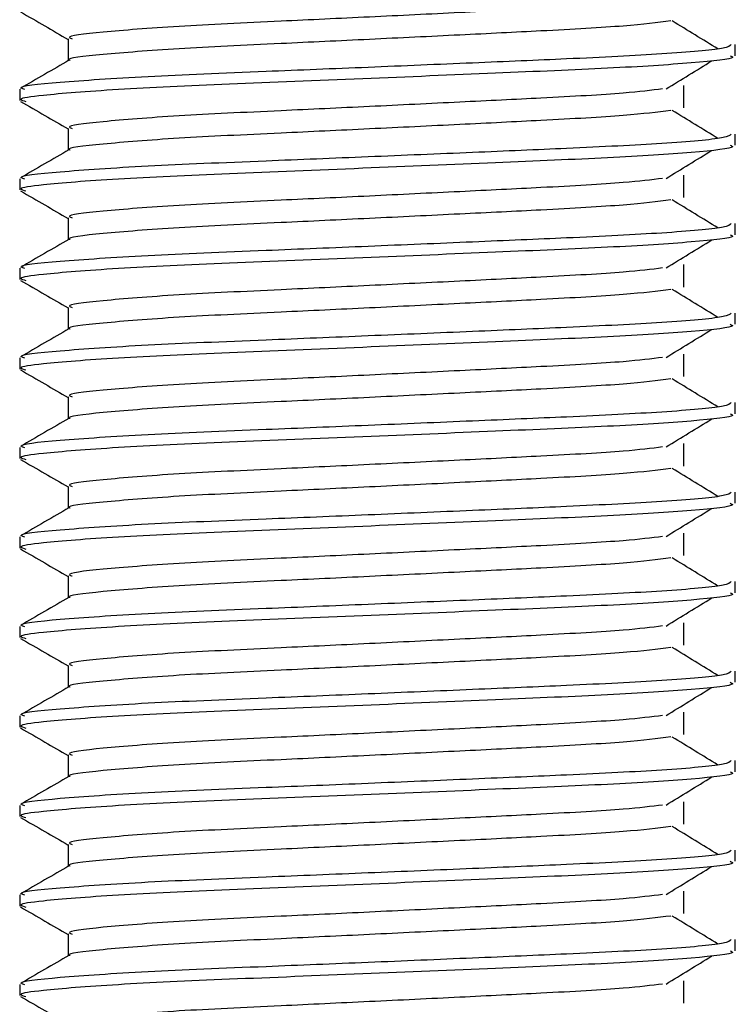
# Model space of a CAD drawing. Header units: millimetres. Extents: x 0 to 420, y 0 to 297.
# Tile 43 of 49: x 363.303 to 364.103, y 199.772 to 200.872. Entities that reach past the tile are written whole.
import ezdxf

# ---------------------------------------------------------------- set-up
doc = ezdxf.new("R2010")
doc.units = ezdxf.units.MM

msp = doc.modelspace()

# ---------------------------------------------------------------- linework, layer by layer
at = {"color": 7, "linetype": 'Continuous', "lineweight": 25}
for p, q in [((363.35756, 200.85079), (363.35756, 200.82631)), ((364.10343, 200.83196), (364.10343, 200.84444)), ((363.30343, 200.79443), (363.30343, 200.78195)), ((364.04585, 200.77356), (364.04585, 200.79856)), ((363.35756, 200.75079), (363.35756, 200.72631)), ((364.10343, 200.73196), (364.10343, 200.74444)), ((364.04585, 200.67356), (364.04585, 200.69856)), ((363.30343, 200.69443), (363.30343, 200.68195)), ((363.35756, 200.65079), (363.35756, 200.62631)), ((364.10343, 200.63196), (364.10343, 200.64444)), ((364.04585, 200.57356), (364.04585, 200.59856)), ((363.30343, 200.59443), (363.30343, 200.58195)), ((363.35756, 200.55079), (363.35756, 200.52631)), ((364.10343, 200.53196), (364.10343, 200.54444)), ((364.04585, 200.47356), (364.04585, 200.49856)), ((363.30343, 200.49443), (363.30343, 200.48195)), ((363.35756, 200.45079), (363.35756, 200.42631)), ((364.10343, 200.43196), (364.10343, 200.44444)), ((364.04585, 200.37356), (364.04585, 200.39856)), ((363.30343, 200.39443), (363.30343, 200.38195)), ((363.35756, 200.35079), (363.35756, 200.32631)), ((364.10343, 200.33196), (364.10343, 200.34444)), ((363.30343, 200.29443), (363.30343, 200.28195)), ((364.04585, 200.27356), (364.04585, 200.29856)), ((363.35756, 200.25079), (363.35756, 200.22631)), ((364.10343, 200.23196), (364.10343, 200.24444)), ((363.30343, 200.19443), (363.30343, 200.18195)), ((364.04585, 200.17356), (364.04585, 200.19856)), ((363.35756, 200.15079), (363.35756, 200.12631)), ((364.10343, 200.13196), (364.10343, 200.14444)), ((363.30343, 200.09443), (363.30343, 200.08195)), ((364.04585, 200.07356), (364.04585, 200.09856)), ((363.35756, 200.05079), (363.35756, 200.02631)), ((364.10343, 200.03196), (364.10343, 200.04444)), ((363.30343, 199.99443), (363.30343, 199.98195)), ((364.04585, 199.97356), (364.04585, 199.99856)), ((363.35756, 199.95079), (363.35756, 199.92631)), ((364.10343, 199.93196), (364.10343, 199.94444)), ((363.30343, 199.89443), (363.30343, 199.88195)), ((364.04585, 199.87356), (364.04585, 199.89856)), ((363.35756, 199.85079), (363.35756, 199.82631)), ((364.10343, 199.83196), (364.10343, 199.84444)), ((363.30343, 199.79443), (363.30343, 199.78195)), ((364.04585, 199.77356), (364.04585, 199.79856))]:
    msp.add_line(p, q, dxfattribs=at)
for points, knots in [([(364.02217, 200.89486), (364.00943, 200.89326), (363.98054, 200.88962), (363.89572, 200.885), (363.79596, 200.88008), (363.69467, 200.87515), (363.5844, 200.86995), (363.47418, 200.86485), (363.39211, 200.85814), (363.35379, 200.8537), (363.36085, 200.8512), (363.36224, 200.85071)], [0, 0, 0, 0, 0.1028652, 0.233268, 0.3371731, 0.4438505, 0.5487917, 0.6853047, 0.8274414, 0.9661113, 1, 1, 1, 1]), ([(363.30438, 200.88095), (363.31343, 200.87572), (363.33115, 200.86546), (363.34888, 200.8552), (363.35756, 200.85017)], [0, 0, 0, 0, 0.5102373, 1, 1, 1, 1]), ([(364.03142, 200.87085), (364.01623, 200.86891), (363.98514, 200.86493), (363.8959, 200.86), (363.79592, 200.85508), (363.69467, 200.85015), (363.58444, 200.84495), (363.47393, 200.83986), (363.39309, 200.83314), (363.35472, 200.82906), (363.35966, 200.82693), (363.35994, 200.82681)], [0, 0, 0, 0, 0.1249493, 0.2558292, 0.3601144, 0.4671821, 0.5725071, 0.7095196, 0.8521762, 0.9913534, 1, 1, 1, 1]), ([(364.08401, 200.83952), (364.07551, 200.84474), (364.0585, 200.85518), (364.04145, 200.86562), (364.03293, 200.87083)], [0, 0, 0, 0, 0.50001, 1, 1, 1, 1]), ([(364.09865, 200.84444), (364.09757, 200.84302), (364.09504, 200.83969), (364.02846, 200.83379), (363.92681, 200.82875), (363.81019, 200.82383), (363.69336, 200.8189), (363.56574, 200.8137), (363.43832, 200.80861), (363.34337, 200.80189), (363.29905, 200.79744), (363.30727, 200.79493), (363.30892, 200.79443)], [0, 0, 0, 0, 0.0884831, 0.2078733, 0.3229232, 0.4145941, 0.508708, 0.6012919, 0.7217331, 0.8471304, 0.9694726, 1, 1, 1, 1]), ([(364.09753, 200.83196), (364.09911, 200.83133), (364.1054, 200.82883), (364.06033, 200.82383), (363.96771, 200.81786), (363.83621, 200.81249), (363.68554, 200.806), (363.53432, 200.80011), (363.40492, 200.79422), (363.3303, 200.78806), (363.2996, 200.78395), (363.30752, 200.78167), (363.31036, 200.78085)], [0, 0, 0, 0, 0.03926664, 0.15622844, 0.27180144, 0.38453008, 0.50182349, 0.62160097, 0.74094547, 0.86376393, 0.95109714, 1, 1, 1, 1]), ([(363.35844, 200.82682), (363.3494, 200.82159), (363.33132, 200.81112), (363.31323, 200.80066), (363.30418, 200.79542)], [0, 0, 0, 0, 0.4999318, 1, 1, 1, 1]), ([(364.02602, 200.79484), (364.03453, 200.80006), (364.05154, 200.8105), (364.06858, 200.82094), (364.07711, 200.82616)], [0, 0, 0, 0, 0.4999887, 1, 1, 1, 1]), ([(364.02217, 200.79486), (364.00943, 200.79326), (363.98054, 200.78962), (363.89572, 200.785), (363.79596, 200.78008), (363.69467, 200.77515), (363.5844, 200.76995), (363.47418, 200.76485), (363.39211, 200.75814), (363.35379, 200.7537), (363.36085, 200.7512), (363.36224, 200.75071)], [0, 0, 0, 0, 0.10286515, 0.233268, 0.33717311, 0.44385053, 0.54879169, 0.68530472, 0.82744139, 0.9661113, 1, 1, 1, 1]), ([(363.30438, 200.78095), (363.31343, 200.77572), (363.33115, 200.76546), (363.34888, 200.7552), (363.35756, 200.75017)], [0, 0, 0, 0, 0.5102373, 1, 1, 1, 1]), ([(364.03142, 200.77085), (364.01623, 200.76891), (363.98514, 200.76493), (363.8959, 200.76), (363.79592, 200.75508), (363.69467, 200.75015), (363.58444, 200.74495), (363.47393, 200.73986), (363.39309, 200.73314), (363.35472, 200.72906), (363.35966, 200.72693), (363.35994, 200.72681)], [0, 0, 0, 0, 0.1249493, 0.2558292, 0.3601144, 0.4671821, 0.5725071, 0.7095196, 0.8521762, 0.9913534, 1, 1, 1, 1]), ([(364.08401, 200.73952), (364.07551, 200.74474), (364.0585, 200.75518), (364.04145, 200.76562), (364.03293, 200.77083)], [0, 0, 0, 0, 0.50001, 1, 1, 1, 1]), ([(364.09865, 200.74444), (364.09757, 200.74302), (364.09504, 200.73969), (364.02846, 200.73379), (363.92681, 200.72875), (363.81019, 200.72383), (363.69336, 200.7189), (363.56574, 200.7137), (363.43832, 200.70861), (363.34337, 200.70189), (363.29905, 200.69744), (363.30727, 200.69493), (363.30892, 200.69443)], [0, 0, 0, 0, 0.0884831, 0.2078733, 0.3229232, 0.4145941, 0.508708, 0.6012919, 0.7217331, 0.8471304, 0.9694726, 1, 1, 1, 1]), ([(364.09753, 200.73196), (364.09911, 200.73133), (364.1054, 200.72883), (364.06033, 200.72383), (363.96771, 200.71786), (363.83621, 200.71249), (363.68554, 200.706), (363.53432, 200.70011), (363.40492, 200.69422), (363.3303, 200.68806), (363.2996, 200.68395), (363.30752, 200.68167), (363.31036, 200.68085)], [0, 0, 0, 0, 0.03926664, 0.15622844, 0.27180144, 0.38453008, 0.50182349, 0.62160097, 0.74094547, 0.86376393, 0.95109714, 1, 1, 1, 1]), ([(363.35844, 200.72682), (363.3494, 200.72159), (363.33132, 200.71112), (363.31323, 200.70066), (363.30418, 200.69542)], [0, 0, 0, 0, 0.4999318, 1, 1, 1, 1]), ([(364.02602, 200.69484), (364.03453, 200.70006), (364.05154, 200.7105), (364.06858, 200.72094), (364.07711, 200.72616)], [0, 0, 0, 0, 0.4999887, 1, 1, 1, 1]), ([(364.02217, 200.69486), (364.00943, 200.69326), (363.98054, 200.68962), (363.89572, 200.685), (363.79596, 200.68008), (363.69467, 200.67515), (363.5844, 200.66995), (363.47418, 200.66485), (363.39211, 200.65814), (363.35379, 200.6537), (363.36085, 200.6512), (363.36224, 200.65071)], [0, 0, 0, 0, 0.1028652, 0.233268, 0.3371731, 0.4438505, 0.5487917, 0.6853047, 0.8274414, 0.9661113, 1, 1, 1, 1]), ([(363.30438, 200.68095), (363.31343, 200.67572), (363.33115, 200.66546), (363.34888, 200.6552), (363.35756, 200.65017)], [0, 0, 0, 0, 0.5102373, 1, 1, 1, 1]), ([(364.03142, 200.67085), (364.01623, 200.66891), (363.98514, 200.66493), (363.8959, 200.66), (363.79592, 200.65508), (363.69467, 200.65015), (363.58444, 200.64495), (363.47393, 200.63986), (363.39309, 200.63314), (363.35472, 200.62906), (363.35966, 200.62693), (363.35994, 200.62681)], [0, 0, 0, 0, 0.1249493, 0.2558292, 0.3601144, 0.4671821, 0.5725071, 0.7095196, 0.8521762, 0.9913534, 1, 1, 1, 1]), ([(364.08401, 200.63952), (364.07551, 200.64474), (364.0585, 200.65518), (364.04145, 200.66562), (364.03293, 200.67083)], [0, 0, 0, 0, 0.50001, 1, 1, 1, 1]), ([(364.09865, 200.64444), (364.09757, 200.64302), (364.09504, 200.63969), (364.02846, 200.63379), (363.92681, 200.62875), (363.81019, 200.62383), (363.69336, 200.6189), (363.56574, 200.6137), (363.43832, 200.60861), (363.34337, 200.60189), (363.29905, 200.59744), (363.30727, 200.59493), (363.30892, 200.59443)], [0, 0, 0, 0, 0.0884831, 0.2078733, 0.3229232, 0.4145941, 0.508708, 0.6012919, 0.7217331, 0.8471304, 0.9694726, 1, 1, 1, 1]), ([(364.09753, 200.63196), (364.09911, 200.63133), (364.1054, 200.62883), (364.06033, 200.62383), (363.96771, 200.61786), (363.83621, 200.61249), (363.68554, 200.606), (363.53432, 200.60011), (363.40492, 200.59422), (363.3303, 200.58806), (363.2996, 200.58395), (363.30752, 200.58167), (363.31036, 200.58085)], [0, 0, 0, 0, 0.0392666, 0.1562284, 0.2718014, 0.3845301, 0.5018235, 0.621601, 0.7409455, 0.8637639, 0.9510971, 1, 1, 1, 1]), ([(363.35844, 200.62682), (363.3494, 200.62159), (363.33132, 200.61112), (363.31323, 200.60066), (363.30418, 200.59542)], [0, 0, 0, 0, 0.4999318, 1, 1, 1, 1]), ([(364.02602, 200.59484), (364.03453, 200.60006), (364.05154, 200.6105), (364.06858, 200.62094), (364.07711, 200.62616)], [0, 0, 0, 0, 0.4999887, 1, 1, 1, 1]), ([(364.02217, 200.59486), (364.00943, 200.59326), (363.98054, 200.58962), (363.89572, 200.585), (363.79596, 200.58008), (363.69467, 200.57515), (363.5844, 200.56995), (363.47418, 200.56485), (363.39211, 200.55814), (363.35379, 200.5537), (363.36085, 200.5512), (363.36224, 200.55071)], [0, 0, 0, 0, 0.1028652, 0.233268, 0.3371731, 0.4438505, 0.5487917, 0.6853047, 0.8274414, 0.9661113, 1, 1, 1, 1]), ([(363.30438, 200.58095), (363.31343, 200.57572), (363.33115, 200.56546), (363.34888, 200.5552), (363.35756, 200.55017)], [0, 0, 0, 0, 0.5102373, 1, 1, 1, 1]), ([(364.03142, 200.57085), (364.01623, 200.56891), (363.98514, 200.56493), (363.8959, 200.56), (363.79592, 200.55508), (363.69467, 200.55015), (363.58444, 200.54495), (363.47393, 200.53986), (363.39309, 200.53314), (363.35472, 200.52906), (363.35966, 200.52693), (363.35994, 200.52681)], [0, 0, 0, 0, 0.1249493, 0.2558292, 0.3601144, 0.4671821, 0.5725071, 0.7095196, 0.8521762, 0.9913534, 1, 1, 1, 1]), ([(364.08401, 200.53952), (364.07551, 200.54474), (364.0585, 200.55518), (364.04145, 200.56562), (364.03293, 200.57083)], [0, 0, 0, 0, 0.50001, 1, 1, 1, 1]), ([(364.09865, 200.54444), (364.09757, 200.54302), (364.09504, 200.53969), (364.02846, 200.53379), (363.92681, 200.52875), (363.81019, 200.52383), (363.69336, 200.5189), (363.56574, 200.5137), (363.43832, 200.50861), (363.34337, 200.50189), (363.29905, 200.49744), (363.30727, 200.49493), (363.30892, 200.49443)], [0, 0, 0, 0, 0.0884831, 0.2078733, 0.3229232, 0.4145941, 0.508708, 0.6012919, 0.7217331, 0.8471304, 0.9694726, 1, 1, 1, 1]), ([(364.09753, 200.53196), (364.09911, 200.53133), (364.1054, 200.52883), (364.06033, 200.52383), (363.96771, 200.51786), (363.83621, 200.51249), (363.68554, 200.506), (363.53432, 200.50011), (363.40492, 200.49422), (363.3303, 200.48806), (363.2996, 200.48395), (363.30752, 200.48167), (363.31036, 200.48085)], [0, 0, 0, 0, 0.03926664, 0.15622844, 0.27180144, 0.38453008, 0.50182349, 0.62160097, 0.74094547, 0.86376393, 0.95109714, 1, 1, 1, 1]), ([(363.35844, 200.52682), (363.3494, 200.52159), (363.33132, 200.51112), (363.31323, 200.50066), (363.30418, 200.49542)], [0, 0, 0, 0, 0.4999318, 1, 1, 1, 1]), ([(364.02602, 200.49484), (364.03453, 200.50006), (364.05154, 200.5105), (364.06858, 200.52094), (364.07711, 200.52616)], [0, 0, 0, 0, 0.4999887, 1, 1, 1, 1]), ([(364.02217, 200.49486), (364.00943, 200.49326), (363.98054, 200.48962), (363.89572, 200.485), (363.79596, 200.48008), (363.69467, 200.47515), (363.5844, 200.46995), (363.47418, 200.46485), (363.39211, 200.45814), (363.35379, 200.4537), (363.36085, 200.4512), (363.36224, 200.45071)], [0, 0, 0, 0, 0.10286515, 0.233268, 0.33717311, 0.44385053, 0.54879169, 0.68530472, 0.82744139, 0.9661113, 1, 1, 1, 1]), ([(363.30438, 200.48095), (363.31343, 200.47572), (363.33115, 200.46546), (363.34888, 200.4552), (363.35756, 200.45017)], [0, 0, 0, 0, 0.5102373, 1, 1, 1, 1]), ([(364.03142, 200.47085), (364.01623, 200.46891), (363.98514, 200.46493), (363.8959, 200.46), (363.79592, 200.45508), (363.69467, 200.45015), (363.58444, 200.44495), (363.47393, 200.43986), (363.39309, 200.43314), (363.35472, 200.42906), (363.35966, 200.42693), (363.35994, 200.42681)], [0, 0, 0, 0, 0.1249493, 0.2558292, 0.3601144, 0.4671821, 0.5725071, 0.7095196, 0.8521762, 0.9913534, 1, 1, 1, 1]), ([(364.08401, 200.43952), (364.07551, 200.44474), (364.0585, 200.45518), (364.04145, 200.46562), (364.03293, 200.47083)], [0, 0, 0, 0, 0.50001, 1, 1, 1, 1]), ([(364.09865, 200.44444), (364.09757, 200.44302), (364.09504, 200.43969), (364.02846, 200.43379), (363.92681, 200.42875), (363.81019, 200.42383), (363.69336, 200.4189), (363.56574, 200.4137), (363.43832, 200.40861), (363.34337, 200.40189), (363.29905, 200.39744), (363.30727, 200.39493), (363.30892, 200.39443)], [0, 0, 0, 0, 0.0884831, 0.2078733, 0.3229232, 0.4145941, 0.508708, 0.6012919, 0.7217331, 0.8471304, 0.9694726, 1, 1, 1, 1]), ([(364.09753, 200.43196), (364.09911, 200.43133), (364.1054, 200.42883), (364.06033, 200.42383), (363.96771, 200.41786), (363.83621, 200.41249), (363.68554, 200.406), (363.53432, 200.40011), (363.40492, 200.39422), (363.3303, 200.38806), (363.2996, 200.38395), (363.30752, 200.38167), (363.31036, 200.38085)], [0, 0, 0, 0, 0.0392666, 0.1562284, 0.2718014, 0.3845301, 0.5018235, 0.621601, 0.7409455, 0.8637639, 0.9510971, 1, 1, 1, 1]), ([(363.35844, 200.42682), (363.3494, 200.42159), (363.33132, 200.41112), (363.31323, 200.40066), (363.30418, 200.39542)], [0, 0, 0, 0, 0.4999318, 1, 1, 1, 1]), ([(364.02602, 200.39484), (364.03453, 200.40006), (364.05154, 200.4105), (364.06858, 200.42094), (364.07711, 200.42616)], [0, 0, 0, 0, 0.4999887, 1, 1, 1, 1]), ([(364.02217, 200.39486), (364.00943, 200.39326), (363.98054, 200.38962), (363.89572, 200.385), (363.79596, 200.38008), (363.69467, 200.37515), (363.5844, 200.36995), (363.47418, 200.36485), (363.39211, 200.35814), (363.35379, 200.3537), (363.36085, 200.3512), (363.36224, 200.35071)], [0, 0, 0, 0, 0.1028652, 0.233268, 0.3371731, 0.4438505, 0.5487917, 0.6853047, 0.8274414, 0.9661113, 1, 1, 1, 1]), ([(363.30438, 200.38095), (363.31343, 200.37572), (363.33115, 200.36546), (363.34888, 200.3552), (363.35756, 200.35017)], [0, 0, 0, 0, 0.5102373, 1, 1, 1, 1]), ([(364.03142, 200.37085), (364.01623, 200.36891), (363.98514, 200.36493), (363.8959, 200.36), (363.79592, 200.35508), (363.69467, 200.35015), (363.58444, 200.34495), (363.47393, 200.33986), (363.39309, 200.33314), (363.35472, 200.32906), (363.35966, 200.32693), (363.35994, 200.32681)], [0, 0, 0, 0, 0.1249493, 0.2558292, 0.3601144, 0.4671821, 0.5725071, 0.7095196, 0.8521762, 0.9913534, 1, 1, 1, 1]), ([(364.08401, 200.33952), (364.07551, 200.34474), (364.0585, 200.35518), (364.04145, 200.36562), (364.03293, 200.37083)], [0, 0, 0, 0, 0.50001, 1, 1, 1, 1]), ([(364.09865, 200.34444), (364.09757, 200.34302), (364.09504, 200.33969), (364.02846, 200.33379), (363.92681, 200.32875), (363.81019, 200.32383), (363.69336, 200.3189), (363.56574, 200.3137), (363.43832, 200.30861), (363.34337, 200.30189), (363.29905, 200.29744), (363.30727, 200.29493), (363.30892, 200.29443)], [0, 0, 0, 0, 0.0884831, 0.2078733, 0.3229232, 0.4145941, 0.508708, 0.6012919, 0.7217331, 0.8471304, 0.9694726, 1, 1, 1, 1]), ([(363.35844, 200.32682), (363.3494, 200.32159), (363.33132, 200.31112), (363.31323, 200.30066), (363.30418, 200.29542)], [0, 0, 0, 0, 0.4999318, 1, 1, 1, 1]), ([(364.09753, 200.33196), (364.09911, 200.33133), (364.1054, 200.32883), (364.06033, 200.32383), (363.96771, 200.31786), (363.83621, 200.31249), (363.68554, 200.306), (363.53432, 200.30011), (363.40492, 200.29422), (363.3303, 200.28806), (363.2996, 200.28395), (363.30752, 200.28167), (363.31036, 200.28085)], [0, 0, 0, 0, 0.0392666, 0.1562284, 0.2718014, 0.3845301, 0.5018235, 0.621601, 0.7409455, 0.8637639, 0.9510971, 1, 1, 1, 1]), ([(364.02602, 200.29484), (364.03453, 200.30006), (364.05154, 200.3105), (364.06858, 200.32094), (364.07711, 200.32616)], [0, 0, 0, 0, 0.4999887, 1, 1, 1, 1]), ([(364.02217, 200.29486), (364.00943, 200.29326), (363.98054, 200.28962), (363.89572, 200.285), (363.79596, 200.28008), (363.69467, 200.27515), (363.5844, 200.26995), (363.47418, 200.26485), (363.39211, 200.25814), (363.35379, 200.2537), (363.36085, 200.2512), (363.36224, 200.25071)], [0, 0, 0, 0, 0.1028652, 0.233268, 0.3371731, 0.4438505, 0.5487917, 0.6853047, 0.8274414, 0.9661113, 1, 1, 1, 1]), ([(363.30438, 200.28095), (363.31343, 200.27572), (363.33115, 200.26546), (363.34888, 200.2552), (363.35756, 200.25017)], [0, 0, 0, 0, 0.51023729, 1, 1, 1, 1]), ([(364.03142, 200.27085), (364.01623, 200.26891), (363.98514, 200.26493), (363.8959, 200.26), (363.79592, 200.25508), (363.69467, 200.25015), (363.58444, 200.24495), (363.47393, 200.23986), (363.39309, 200.23314), (363.35472, 200.22906), (363.35966, 200.22693), (363.35994, 200.22681)], [0, 0, 0, 0, 0.1249493, 0.2558292, 0.3601144, 0.4671821, 0.5725071, 0.7095196, 0.8521762, 0.9913534, 1, 1, 1, 1]), ([(364.08401, 200.23952), (364.07551, 200.24474), (364.0585, 200.25518), (364.04145, 200.26562), (364.03293, 200.27083)], [0, 0, 0, 0, 0.50001, 1, 1, 1, 1]), ([(364.09865, 200.24444), (364.09757, 200.24302), (364.09504, 200.23969), (364.02846, 200.23379), (363.92681, 200.22875), (363.81019, 200.22383), (363.69336, 200.2189), (363.56574, 200.2137), (363.43832, 200.20861), (363.34337, 200.20189), (363.29905, 200.19744), (363.30727, 200.19493), (363.30892, 200.19443)], [0, 0, 0, 0, 0.0884831, 0.2078733, 0.3229232, 0.4145941, 0.508708, 0.6012919, 0.7217331, 0.8471304, 0.9694726, 1, 1, 1, 1]), ([(363.35844, 200.22682), (363.3494, 200.22159), (363.33132, 200.21112), (363.31323, 200.20066), (363.30418, 200.19542)], [0, 0, 0, 0, 0.4999318, 1, 1, 1, 1]), ([(364.09753, 200.23196), (364.09911, 200.23133), (364.1054, 200.22883), (364.06033, 200.22383), (363.96771, 200.21786), (363.83621, 200.21249), (363.68554, 200.206), (363.53432, 200.20011), (363.40492, 200.19422), (363.3303, 200.18806), (363.2996, 200.18395), (363.30752, 200.18167), (363.31036, 200.18085)], [0, 0, 0, 0, 0.0392666, 0.1562284, 0.2718014, 0.3845301, 0.5018235, 0.621601, 0.7409455, 0.8637639, 0.9510971, 1, 1, 1, 1]), ([(364.02602, 200.19484), (364.03453, 200.20006), (364.05154, 200.2105), (364.06858, 200.22094), (364.07711, 200.22616)], [0, 0, 0, 0, 0.4999887, 1, 1, 1, 1]), ([(364.02217, 200.19486), (364.00943, 200.19326), (363.98054, 200.18962), (363.89572, 200.185), (363.79596, 200.18008), (363.69467, 200.17515), (363.5844, 200.16995), (363.47418, 200.16485), (363.39211, 200.15814), (363.35379, 200.1537), (363.36085, 200.1512), (363.36224, 200.15071)], [0, 0, 0, 0, 0.1028652, 0.233268, 0.3371731, 0.4438505, 0.5487917, 0.6853047, 0.8274414, 0.9661113, 1, 1, 1, 1]), ([(363.30438, 200.18095), (363.31343, 200.17572), (363.33115, 200.16546), (363.34888, 200.1552), (363.35756, 200.15017)], [0, 0, 0, 0, 0.5102373, 1, 1, 1, 1]), ([(364.03142, 200.17085), (364.01623, 200.16891), (363.98514, 200.16493), (363.8959, 200.16), (363.79592, 200.15508), (363.69467, 200.15015), (363.58444, 200.14495), (363.47393, 200.13986), (363.39309, 200.13314), (363.35472, 200.12906), (363.35966, 200.12693), (363.35994, 200.12681)], [0, 0, 0, 0, 0.1249493, 0.2558292, 0.3601144, 0.4671821, 0.5725071, 0.7095196, 0.8521762, 0.9913534, 1, 1, 1, 1]), ([(364.08401, 200.13952), (364.07551, 200.14474), (364.0585, 200.15518), (364.04145, 200.16562), (364.03293, 200.17083)], [0, 0, 0, 0, 0.50001, 1, 1, 1, 1]), ([(364.09865, 200.14444), (364.09757, 200.14302), (364.09504, 200.13969), (364.02846, 200.13379), (363.92681, 200.12875), (363.81019, 200.12383), (363.69336, 200.1189), (363.56574, 200.1137), (363.43832, 200.10861), (363.34337, 200.10189), (363.29905, 200.09744), (363.30727, 200.09493), (363.30892, 200.09443)], [0, 0, 0, 0, 0.0884831, 0.2078733, 0.3229232, 0.4145941, 0.508708, 0.6012919, 0.7217331, 0.8471304, 0.9694726, 1, 1, 1, 1]), ([(363.35844, 200.12682), (363.3494, 200.12159), (363.33132, 200.11112), (363.31323, 200.10066), (363.30418, 200.09542)], [0, 0, 0, 0, 0.4999318, 1, 1, 1, 1]), ([(364.09753, 200.13196), (364.09911, 200.13133), (364.1054, 200.12883), (364.06033, 200.12383), (363.96771, 200.11786), (363.83621, 200.11249), (363.68554, 200.106), (363.53432, 200.10011), (363.40492, 200.09422), (363.3303, 200.08806), (363.2996, 200.08395), (363.30752, 200.08167), (363.31036, 200.08085)], [0, 0, 0, 0, 0.0392666, 0.1562284, 0.2718014, 0.3845301, 0.5018235, 0.621601, 0.7409455, 0.8637639, 0.9510971, 1, 1, 1, 1]), ([(364.02602, 200.09484), (364.03453, 200.10006), (364.05154, 200.1105), (364.06858, 200.12094), (364.07711, 200.12616)], [0, 0, 0, 0, 0.4999887, 1, 1, 1, 1]), ([(364.02217, 200.09486), (364.00943, 200.09326), (363.98054, 200.08962), (363.89572, 200.085), (363.79596, 200.08008), (363.69467, 200.07515), (363.5844, 200.06995), (363.47418, 200.06485), (363.39211, 200.05814), (363.35379, 200.0537), (363.36085, 200.0512), (363.36224, 200.05071)], [0, 0, 0, 0, 0.1028652, 0.233268, 0.3371731, 0.4438505, 0.5487917, 0.6853047, 0.8274414, 0.9661113, 1, 1, 1, 1]), ([(363.30438, 200.08095), (363.31343, 200.07572), (363.33115, 200.06546), (363.34888, 200.0552), (363.35756, 200.05017)], [0, 0, 0, 0, 0.51023729, 1, 1, 1, 1]), ([(364.03142, 200.07085), (364.01623, 200.06891), (363.98514, 200.06493), (363.8959, 200.06), (363.79592, 200.05508), (363.69467, 200.05015), (363.58444, 200.04495), (363.47393, 200.03986), (363.39309, 200.03314), (363.35472, 200.02906), (363.35966, 200.02693), (363.35994, 200.02681)], [0, 0, 0, 0, 0.1249493, 0.2558292, 0.3601144, 0.4671821, 0.5725071, 0.7095196, 0.8521762, 0.9913534, 1, 1, 1, 1]), ([(364.08401, 200.03952), (364.07551, 200.04474), (364.0585, 200.05518), (364.04145, 200.06562), (364.03293, 200.07083)], [0, 0, 0, 0, 0.50001, 1, 1, 1, 1]), ([(364.09865, 200.04444), (364.09757, 200.04302), (364.09504, 200.03969), (364.02846, 200.03379), (363.92681, 200.02875), (363.81019, 200.02383), (363.69336, 200.0189), (363.56574, 200.0137), (363.43832, 200.00861), (363.34337, 200.00189), (363.29905, 199.99744), (363.30727, 199.99493), (363.30892, 199.99443)], [0, 0, 0, 0, 0.0884831, 0.2078733, 0.3229232, 0.4145941, 0.508708, 0.6012919, 0.7217331, 0.8471304, 0.9694726, 1, 1, 1, 1]), ([(363.35844, 200.02682), (363.3494, 200.02159), (363.33132, 200.01112), (363.31323, 200.00066), (363.30418, 199.99542)], [0, 0, 0, 0, 0.4999318, 1, 1, 1, 1]), ([(364.09753, 200.03196), (364.09911, 200.03133), (364.1054, 200.02883), (364.06033, 200.02383), (363.96771, 200.01786), (363.83621, 200.01249), (363.68554, 200.006), (363.53432, 200.00011), (363.40492, 199.99422), (363.3303, 199.98806), (363.2996, 199.98395), (363.30752, 199.98167), (363.31036, 199.98085)], [0, 0, 0, 0, 0.0392666, 0.1562284, 0.2718014, 0.3845301, 0.5018235, 0.621601, 0.7409455, 0.8637639, 0.9510971, 1, 1, 1, 1]), ([(364.02602, 199.99484), (364.03453, 200.00006), (364.05154, 200.0105), (364.06858, 200.02094), (364.07711, 200.02616)], [0, 0, 0, 0, 0.4999887, 1, 1, 1, 1]), ([(364.02217, 199.99486), (364.00943, 199.99326), (363.98054, 199.98962), (363.89572, 199.985), (363.79596, 199.98008), (363.69467, 199.97515), (363.5844, 199.96995), (363.47418, 199.96485), (363.39211, 199.95814), (363.35379, 199.9537), (363.36085, 199.9512), (363.36224, 199.95071)], [0, 0, 0, 0, 0.1028652, 0.233268, 0.3371731, 0.4438505, 0.5487917, 0.6853047, 0.8274414, 0.9661113, 1, 1, 1, 1]), ([(363.30438, 199.98095), (363.31343, 199.97572), (363.33115, 199.96546), (363.34888, 199.9552), (363.35756, 199.95017)], [0, 0, 0, 0, 0.5102373, 1, 1, 1, 1]), ([(364.03142, 199.97085), (364.01623, 199.96891), (363.98514, 199.96493), (363.8959, 199.96), (363.79592, 199.95508), (363.69467, 199.95015), (363.58444, 199.94495), (363.47393, 199.93986), (363.39309, 199.93314), (363.35472, 199.92906), (363.35966, 199.92693), (363.35994, 199.92681)], [0, 0, 0, 0, 0.1249493, 0.2558292, 0.3601144, 0.4671821, 0.5725071, 0.7095196, 0.8521762, 0.9913534, 1, 1, 1, 1]), ([(364.08401, 199.93952), (364.07551, 199.94474), (364.0585, 199.95518), (364.04145, 199.96562), (364.03293, 199.97083)], [0, 0, 0, 0, 0.50001, 1, 1, 1, 1]), ([(364.09865, 199.94444), (364.09757, 199.94302), (364.09504, 199.93969), (364.02846, 199.93379), (363.92681, 199.92875), (363.81019, 199.92383), (363.69336, 199.9189), (363.56574, 199.9137), (363.43832, 199.90861), (363.34337, 199.90189), (363.29905, 199.89744), (363.30727, 199.89493), (363.30892, 199.89443)], [0, 0, 0, 0, 0.0884831, 0.2078733, 0.3229232, 0.4145941, 0.508708, 0.6012919, 0.7217331, 0.8471304, 0.9694726, 1, 1, 1, 1]), ([(363.35844, 199.92682), (363.3494, 199.92159), (363.33132, 199.91112), (363.31323, 199.90066), (363.30418, 199.89542)], [0, 0, 0, 0, 0.4999318, 1, 1, 1, 1]), ([(364.09753, 199.93196), (364.09911, 199.93133), (364.1054, 199.92883), (364.06033, 199.92383), (363.96771, 199.91786), (363.83621, 199.91249), (363.68554, 199.906), (363.53432, 199.90011), (363.40492, 199.89422), (363.3303, 199.88806), (363.2996, 199.88395), (363.30752, 199.88167), (363.31036, 199.88085)], [0, 0, 0, 0, 0.0392666, 0.1562284, 0.2718014, 0.3845301, 0.5018235, 0.621601, 0.7409455, 0.8637639, 0.9510971, 1, 1, 1, 1]), ([(364.02602, 199.89484), (364.03453, 199.90006), (364.05154, 199.9105), (364.06858, 199.92094), (364.07711, 199.92616)], [0, 0, 0, 0, 0.4999887, 1, 1, 1, 1]), ([(364.02217, 199.89486), (364.00943, 199.89326), (363.98054, 199.88962), (363.89572, 199.885), (363.79596, 199.88008), (363.69467, 199.87515), (363.5844, 199.86995), (363.47418, 199.86485), (363.39211, 199.85814), (363.35379, 199.8537), (363.36085, 199.8512), (363.36224, 199.85071)], [0, 0, 0, 0, 0.1028652, 0.233268, 0.3371731, 0.4438505, 0.5487917, 0.6853047, 0.8274414, 0.9661113, 1, 1, 1, 1]), ([(363.30438, 199.88095), (363.31343, 199.87572), (363.33115, 199.86546), (363.34888, 199.8552), (363.35756, 199.85017)], [0, 0, 0, 0, 0.5102373, 1, 1, 1, 1]), ([(364.03142, 199.87085), (364.01623, 199.86891), (363.98514, 199.86493), (363.8959, 199.86), (363.79592, 199.85508), (363.69467, 199.85015), (363.58444, 199.84495), (363.47393, 199.83986), (363.39309, 199.83314), (363.35472, 199.82906), (363.35966, 199.82693), (363.35994, 199.82681)], [0, 0, 0, 0, 0.12494928, 0.25582918, 0.3601144, 0.46718207, 0.57250713, 0.70951956, 0.8521762, 0.99135341, 1, 1, 1, 1]), ([(364.08401, 199.83952), (364.07551, 199.84474), (364.0585, 199.85518), (364.04145, 199.86562), (364.03293, 199.87083)], [0, 0, 0, 0, 0.50001, 1, 1, 1, 1]), ([(364.09865, 199.84444), (364.09757, 199.84302), (364.09504, 199.83969), (364.02846, 199.83379), (363.92681, 199.82875), (363.81019, 199.82383), (363.69336, 199.8189), (363.56574, 199.8137), (363.43832, 199.80861), (363.34337, 199.80189), (363.29905, 199.79744), (363.30727, 199.79493), (363.30892, 199.79443)], [0, 0, 0, 0, 0.0884831, 0.2078733, 0.3229232, 0.4145941, 0.508708, 0.6012919, 0.7217331, 0.8471304, 0.9694726, 1, 1, 1, 1]), ([(363.35844, 199.82682), (363.3494, 199.82159), (363.33132, 199.81112), (363.31323, 199.80066), (363.30418, 199.79542)], [0, 0, 0, 0, 0.4999318, 1, 1, 1, 1]), ([(364.09753, 199.83196), (364.09911, 199.83133), (364.1054, 199.82883), (364.06033, 199.82383), (363.96771, 199.81786), (363.83621, 199.81249), (363.68554, 199.806), (363.53432, 199.80011), (363.40492, 199.79422), (363.3303, 199.78806), (363.2996, 199.78395), (363.30752, 199.78167), (363.31036, 199.78085)], [0, 0, 0, 0, 0.0392666, 0.1562284, 0.2718014, 0.3845301, 0.5018235, 0.621601, 0.7409455, 0.8637639, 0.9510971, 1, 1, 1, 1]), ([(364.02602, 199.79484), (364.03453, 199.80006), (364.05154, 199.8105), (364.06858, 199.82094), (364.07711, 199.82616)], [0, 0, 0, 0, 0.4999887, 1, 1, 1, 1]), ([(364.02217, 199.79486), (364.00943, 199.79326), (363.98054, 199.78962), (363.89572, 199.785), (363.79596, 199.78008), (363.69467, 199.77515), (363.5844, 199.76995), (363.47418, 199.76485), (363.39211, 199.75814), (363.35379, 199.7537), (363.36085, 199.7512), (363.36224, 199.75071)], [0, 0, 0, 0, 0.1028652, 0.233268, 0.3371731, 0.4438505, 0.5487917, 0.6853047, 0.8274414, 0.9661113, 1, 1, 1, 1]), ([(363.30438, 199.78095), (363.31343, 199.77572), (363.33115, 199.76546), (363.34888, 199.7552), (363.35756, 199.75017)], [0, 0, 0, 0, 0.5102373, 1, 1, 1, 1])]:
    msp.add_open_spline(points, degree=3, knots=knots, dxfattribs=at)

doc.saveas('drawing.dxf')
